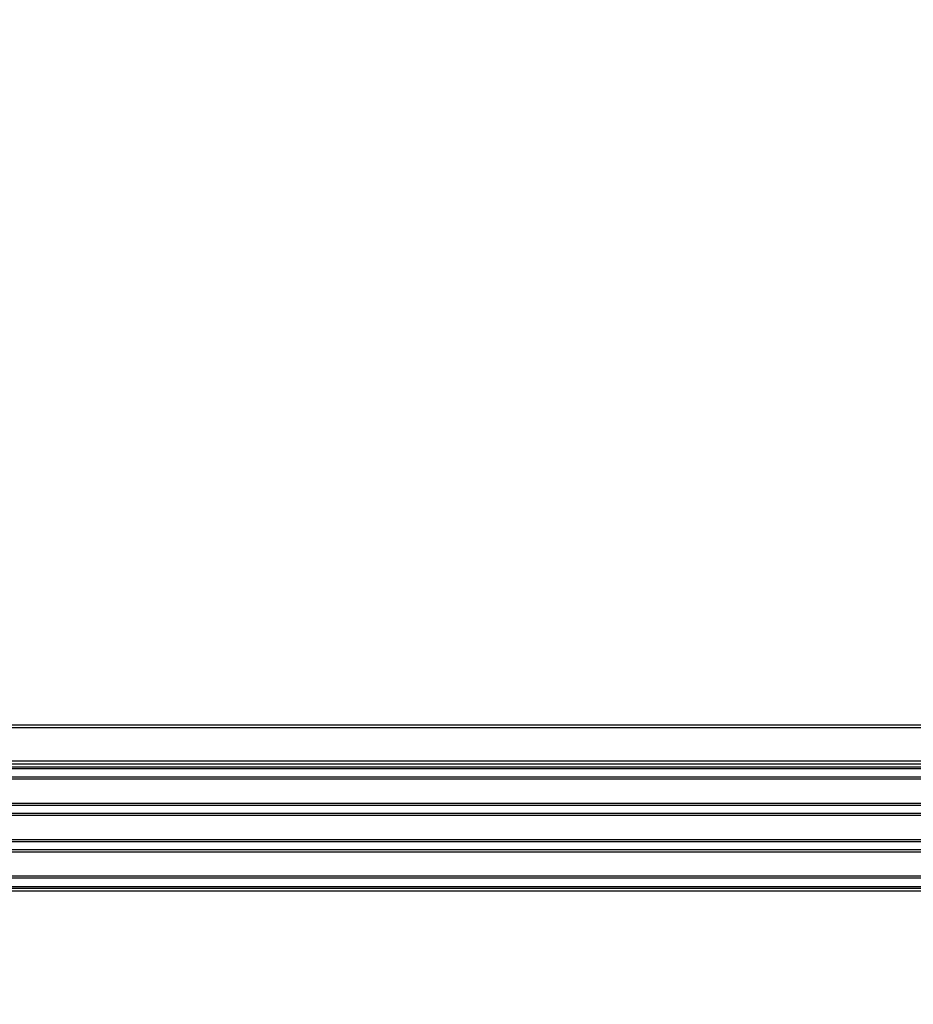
# Paper-space layout 'P3m-LR' of a CAD drawing. Header units: inches. Extents: x 0.3 to 33.8, y 0.2 to 21.7.
# Tile 45 of 57: x 26.974 to 27.258, y 9.754 to 10.068. Entities that reach past the tile are written whole.
import ezdxf

# ---------------------------------------------------------------- set-up
doc = ezdxf.new("R2010")
doc.units = ezdxf.units.IN
doc.header["$MEASUREMENT"] = 0
doc.layers.add('BORDERS', color=7, linetype='Continuous')
doc.styles.add('SLDTEXTSTYLE0', font='TXT', dxfattribs={"width": 0.75})
doc.dimstyles.new('SLDDIMSTYLE7', dxfattribs={"dimtxt": 0.137795, "dimasz": 0.14, "dimexe": 0, "dimexo": 0.0625, "dimgap": 0.034449, "dimtad": 1, "dimdec": 3, "dimlfac": 10, "dimrnd": 1e-09, "dimzin": 4, "dimdsep": 46, "dimtxsty": 'SLDTEXTSTYLE0', "dimblk1": 'CLOSED', "dimblk2": 'CLOSED', "dimsah": 1, "dimcen": 0.09, "dimadec": 0, "dimazin": 1, "dimtfac": 1, "dimtdec": 3, "dimtmove": 0, "dimatfit": 0, "dimldrblk": 'CLOSED', "dimfxl": 0, "dimfrac": 2, "dimtolj": 1, "dimtzin": 12, "dimarcsym": 0})

# ---------------------------------------------------------------- blocks, each defined once
blk = doc.blocks.new('_Closed')
at = {"color": 0, "linetype": 'ByBlock', "lineweight": -2}
for p, q in [((-1, 0.166667), (0, 0)), ((-1, 0.166667), (-1, -0.166667)), ((0, 0), (-1, -0.166667)), ((0, 0), (-1, 0))]:
    blk.add_line(p, q, dxfattribs=at)
blk = doc.blocks.new('_D_24')
at = {"layer": 'BORDERS'}
for p, q in [((26.44621, 10.72766), (26.40423, 10.72766)), ((26.40423, 10.72766), (26.40423, 10.50891)), ((26.75166, 10.72766), (26.79364, 10.72766)), ((26.79364, 10.72766), (26.79364, 10.50891)), ((26.40423, 10.50891), (26.44621, 10.50891)), ((26.79364, 10.50891), (26.75166, 10.50891)), ((26.23096, 9.79866), (26.23096, 10.34212)), ((26.96691, 9.79342), (26.96691, 10.34212)), ((26.23096, 10.30275), (25.98096, 10.30275)), ((26.23096, 10.30275), (26.96691, 10.30275)), ((26.96691, 10.30275), (27.21691, 10.30275))]:
    blk.add_line(p, q, dxfattribs=at)
at = {"layer": 'BORDERS', "xscale": 0.14, "yscale": 0.14}
blk.add_blockref('_Closed', (26.23096, 10.30275, -0.19404), dxfattribs=at)
at = {"layer": 'BORDERS', "xscale": 0.14, "yscale": 0.14, "rotation": 180.0000000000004}
blk.add_blockref('_Closed', (26.96691, 10.30275, -0.19404), dxfattribs=at)
at = {"layer": 'BORDERS', "char_height": 0.137795, "attachment_point": 1, "style": 'SLDTEXTSTYLE0'}
for s, insert in [('187', (26.44621, 10.68654)), ('7.360', (26.36985, 10.48037))]:
    blk.add_mtext(s, dxfattribs=dict(at, insert=insert))

psp = doc.layouts.new('P3m-LR')

# ---------------------------------------------------------------- linework, layer by layer
at = {"color": 7, "linetype": 'Continuous', "lineweight": 25}
for p, q in [((21.44096, 9.84305), (31.02096, 9.84305)), ((31.02096, 9.84205), (21.44096, 9.84205)), ((21.44096, 9.83155), (31.02096, 9.83155)), ((31.02096, 9.83055), (21.44096, 9.83055)), ((31.02096, 9.82955), (21.44096, 9.82955)), ((30.97796, 9.82905), (21.48396, 9.82905)), ((30.97796, 9.82643), (21.48396, 9.82643)), ((30.97796, 9.82575), (21.48396, 9.82575)), ((30.97796, 9.81805), (21.48396, 9.81805)), ((30.97796, 9.81737), (21.48396, 9.81737)), ((30.97796, 9.81483), (21.48396, 9.81483)), ((30.97796, 9.81415), (21.48396, 9.81415)), ((30.97796, 9.80645), (21.48396, 9.80645)), ((30.97796, 9.80577), (21.48396, 9.80577)), ((30.97796, 9.80323), (21.48396, 9.80323)), ((30.97796, 9.80255), (21.48396, 9.80255)), ((30.97796, 9.79485), (21.48396, 9.79485)), ((30.97796, 9.79417), (21.48396, 9.79417)), ((21.48283, 9.79105), (30.97908, 9.79105)), ((21.48396, 9.79155), (30.97796, 9.79155)), ((30.97908, 9.79005), (21.48283, 9.79005))]:
    psp.add_line(p, q, dxfattribs=at)

# ---------------------------------------------------------------- dimensions: what is measured, and where the dimension line sits
at = {"layer": 'BORDERS'}
dim = psp.add_linear_dim(base=(26.9669089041, 10.3027471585), p1=(26.2309589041, 9.7592881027), p2=(26.9669089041, 9.7540479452), dimstyle='SLDDIMSTYLE7', dxfattribs=at)
dim.commit()
dim.dimension.update_dxf_attribs({"geometry": '_D_24', "text_midpoint": (26.5989339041, 10.3027471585), "dimtype": 160})

doc.saveas('drawing.dxf')
